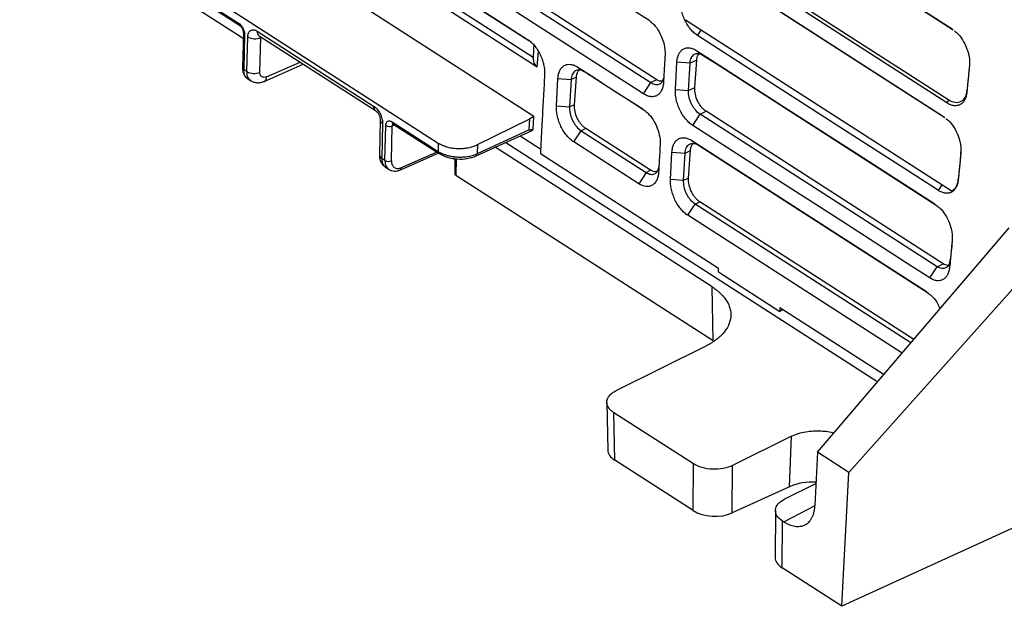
# Model space of a CAD drawing. Header units: millimetres. Extents: x -1111 to 1147, y -743 to 1146.
# Tile 66 of 203: x 691 to 797, y -743 to -680. Entities that reach past the tile are written whole.
import ezdxf

# ---------------------------------------------------------------- set-up
doc = ezdxf.new("R2010")
doc.units = ezdxf.units.MM

msp = doc.modelspace()

# ---------------------------------------------------------------- linework, layer by layer
at = {"color": 7, "linetype": 'Continuous', "lineweight": 25}
for p, q in [((715.262, -662.494), (745.78, -682.084)), ((715.964, -662.982), (745.942, -682.225)), ((765.145, -663.899), (791.688, -680.959)), ((765.43, -664.103), (791.779, -681.039)), ((715.887, -664.405), (746.403, -684.018)), ((759.004, -680.096), (734.433, -664.303)), ((716.29, -665.428), (746.825, -685.053)), ((715.061, -682.008), (690.896, -666.477)), ((759.778, -686.441), (734.731, -670.343)), ((746.481, -690.412), (716.007, -670.827)), ((734.085, -670.663), (759.132, -686.761)), ((758.338, -687.975), (733.29, -671.876)), ((791.125, -688.957), (764.704, -671.975)), ((791.324, -688.653), (764.903, -671.671)), ((764.615, -673.605), (790.759, -690.408)), ((764.761, -673.709), (790.905, -690.512)), ((709.609, -676.234), (736.145, -693.289)), ((709.588, -677.132), (714.558, -680.326)), ((709.692, -677.375), (714.661, -680.569)), ((762.867, -679.962), (791.682, -698.483)), ((715.075, -681.394), (714.985, -685.157)), ((715.201, -681.584), (715.111, -685.347)), ((715.46, -685.572), (715.55, -681.815)), ((716.575, -681.207), (729.157, -689.294)), ((716.782, -681.693), (729.364, -689.779)), ((716.858, -685.648), (716.948, -681.892)), ((746.482, -682.571), (746.403, -684.018)), ((746.848, -685.065), (746.963, -683.393)), ((764.083, -684.321), (763.356, -684.655)), ((763.876, -687.296), (764.083, -684.321)), ((764.086, -683.311), (764.787, -683.813)), ((715.46, -685.572), (715.111, -685.347)), ((717.337, -686.62), (721.546, -684.768)), ((751.227, -685.092), (751.929, -685.594)), ((761.773, -687.502), (761.934, -684.548)), ((763.356, -684.655), (761.934, -684.548)), ((763.195, -687.609), (763.356, -684.655)), ((715.505, -686.305), (715.889, -686.552)), ((748.915, -689.283), (749.076, -686.33)), ((749.076, -686.33), (750.497, -686.437)), ((750.497, -686.437), (750.336, -689.391)), ((751.072, -686.173), (750.497, -686.437)), ((750.864, -689.148), (751.072, -686.173)), ((759.778, -686.441), (759.132, -686.761)), ((758.338, -687.975), (759.132, -686.761)), ((761.773, -687.502), (763.195, -687.609)), ((763.195, -687.609), (763.876, -687.296)), ((793.271, -687.793), (793.293, -687.554)), ((748.915, -689.283), (750.336, -689.391)), ((750.864, -689.148), (750.336, -689.391)), ((791.125, -688.957), (791.324, -688.653)), ((740.381, -693.457), (746.043, -690.653)), ((745.977, -691.867), (746.043, -690.653)), ((746.481, -690.412), (746.043, -690.653)), ((746.386, -691.788), (746.481, -690.412)), ((763.645, -691.386), (764.439, -690.172)), ((764.439, -690.172), (765.085, -689.852)), ((790.707, -706.321), (765.085, -689.852)), ((790.759, -690.408), (790.905, -690.512)), ((729.87, -690.801), (729.78, -694.557)), ((730.122, -691.181), (730.032, -694.937)), ((730.381, -695.161), (730.471, -691.398)), ((731.08, -695.2), (731.17, -691.436)), ((731.154, -690.993), (736.124, -694.187)), ((731.258, -691.235), (736.228, -694.429)), ((752.076, -691.709), (751.581, -691.954)), ((759.098, -696.222), (752.076, -691.709)), ((740.233, -694.676), (746.282, -691.913)), ((745.977, -691.867), (740.357, -694.434)), ((744.986, -692.505), (746.63, -693.562)), ((750.787, -693.168), (751.581, -691.954)), ((751.581, -691.954), (758.602, -696.467)), ((736.145, -693.289), (736.124, -694.187)), ((740.381, -693.457), (740.357, -694.434)), ((765.753, -708.825), (742.283, -693.739)), ((746.63, -693.562), (747.199, -693.927)), ((757.808, -697.681), (750.787, -693.168)), ((763.556, -693.016), (788.9, -709.306)), ((763.556, -693.016), (764.257, -693.518)), ((764.257, -693.518), (789.126, -709.502)), ((730.381, -695.161), (730.032, -694.937)), ((732.046, -696.174), (736.14, -694.373)), ((737.93, -695.063), (737.714, -694.924)), ((737.931, -694.961), (737.914, -696.615)), ((747.173, -694.4), (766.444, -706.786)), ((761.243, -697.207), (761.404, -694.254)), ((761.404, -694.254), (762.826, -694.361)), ((762.665, -697.315), (762.826, -694.361)), ((762.826, -694.361), (763.401, -694.097)), ((763.193, -697.072), (763.401, -694.097)), ((792.625, -694.366), (792.636, -694.24)), ((730.432, -695.898), (730.816, -696.145)), ((765.866, -714.663), (738.04, -696.778)), ((758.602, -696.467), (757.808, -697.681)), ((758.602, -696.467), (759.098, -696.222)), ((763.193, -697.072), (762.665, -697.315)), ((762.665, -697.315), (761.243, -697.207)), ((792.342, -697.242), (792.349, -697.165)), ((763.115, -701.092), (763.909, -699.878)), ((763.909, -699.878), (764.405, -699.633)), ((787.234, -714.869), (763.909, -699.878)), ((787.545, -714.506), (764.405, -699.633)), ((786.283, -715.983), (763.115, -701.092)), ((777.138, -726.691), (797.846, -702.444)), ((801.832, -705.006), (780.515, -728.861)), ((789.267, -707.854), (790.061, -706.64)), ((790.061, -706.64), (790.707, -706.321)), ((791.413, -706.691), (791.487, -705.885)), ((766.421, -707.207), (766.444, -706.786)), ((766.421, -707.207), (773.055, -711.471)), ((765.866, -714.663), (765.753, -708.825)), ((773.078, -711.049), (773.055, -711.471)), ((773.42, -711.27), (773.055, -711.471)), ((773.078, -711.049), (784.324, -718.277)), ((755.369, -720.02), (765.085, -715.198)), ((754.363, -721.3), (754.463, -726.455)), ((763.72, -727.938), (755.119, -722.41)), ((755.218, -727.545), (755.119, -722.41)), ((774.315, -724.957), (767.955, -728.106)), ((774.1, -730.41), (774.315, -724.957)), ((777.138, -726.691), (776.828, -732.442)), ((780.515, -728.861), (777.138, -726.691)), ((763.678, -732.982), (755.218, -727.545)), ((763.678, -732.982), (763.72, -727.938)), ((767.912, -733.236), (767.955, -728.106)), ((779.765, -743.322), (780.515, -728.861)), ((773.594, -731.73), (776.956, -730.066)), ((774.1, -730.41), (767.912, -733.236)), ((772.584, -732.984), (772.542, -738.05)), ((773.297, -739.164), (773.339, -734.121)), ((773.482, -734.212), (773.339, -734.121)), ((798.454, -734.786), (779.765, -743.322)), ((779.765, -743.322), (773.297, -739.164))]:
    msp.add_line(p, q, dxfattribs=at)
at = {"color": 250, "linetype": 'Continuous', "lineweight": 25}
for p, q in [((764.175, -681.68), (764.579, -681.062)), ((717.584, -686.137), (721.213, -684.541)), ((721.546, -684.768), (721.567, -684.758)), ((731.17, -691.436), (731.407, -691.331)), ((743.435, -693.213), (783.653, -719.063)), ((732.169, -695.933), (735.967, -694.262)), ((738.059, -694.983), (738.04, -696.778)), ((790.196, -698.405), (790.601, -697.787)), ((773.482, -734.212), (776.803, -732.454))]:
    msp.add_line(p, q, dxfattribs=at)
at = {"color": 7, "linetype": 'Continuous', "lineweight": 25, "flags": 128}
for points in [[(790.196, -698.405), (788.271, -697.168), (780.571, -692.219), (772.373, -686.95), (764.175, -681.68)], [(764.086, -683.311), (765.946, -684.506), (773.385, -689.288), (781.607, -694.572), (789.829, -699.857)], [(764.787, -683.813), (766.666, -685.02), (774.18, -689.85), (782.355, -695.104), (790.055, -700.053)], [(751.227, -685.092), (753.087, -686.288), (754.947, -687.483), (758.249, -689.605)], [(758.474, -689.801), (757.09, -688.912), (755.23, -687.716), (751.929, -685.594)], [(790.061, -706.64), (788.117, -705.391), (780.34, -700.392), (772.39, -695.282), (764.439, -690.172)], [(789.267, -707.854), (787.342, -706.617), (779.642, -701.668), (771.643, -696.527), (763.645, -691.386)]]:
    msp.add_lwpolyline(points, dxfattribs=at)
at = {"color": 250, "linetype": 'Continuous', "lineweight": 25}
for centre, radius, start, end in [((714.82, -680.357), 0.264, 173.22617, 233.26141), ((715.305, -681.378), 0.23, 183.3902, 243.15399), ((717.087, -681.275), 0.517, 172.44732, 233.82474), ((715.215, -685.142), 0.231, 183.94399, 243.10426), ((717.074, -686.18), 0.512, 300.77942, 4.83931), ((729.668, -689.362), 0.516, 172.42416, 234.09865), ((730.33, -690.77), 0.461, 183.53735, 243.14081), ((731.41, -691.027), 0.258, 172.44732, 233.82474), ((730.241, -694.525), 0.462, 183.94399, 243.10426), ((736.387, -694.218), 0.265, 173.244, 233.03014), ((740.1, -694.455), 0.258, 301.0543, 4.55366), ((731.923, -695.959), 0.248, 299.65597, 5.98055)]:
    msp.add_arc(centre, radius, start, end, dxfattribs=at)
at = {"color": 7, "linetype": 'Continuous', "lineweight": 25}
for centre, radius, start, end in [((716.327, -680.428), 1.59, 240.74124, 292.9939), ((716.237, -684.185), 1.59, 240.74124, 292.9939), ((730.859, -690.704), 0.795, 240.74124, 292.9939), ((730.769, -694.468), 0.795, 240.74124, 292.9939), ((776.665, -736.582), 6.684, 87.42795, 112.56686)]:
    msp.add_arc(centre, radius, start, end, dxfattribs=at)
for centre, major_axis, ratio, start_param, end_param in [((746.084, -691.454), (-0.193, 0.462), 0.5883743, 3.1609206, 3.6844522), ((757.465, -726.521), (3.001, -0.118), 0.5445843, 3.1736416, 3.8883782), ((765.922, -731.957), (2.999, -0.117), 0.5452206, 3.888341, 5.4591373), ((775.541, -738.139), (2.999, -0.117), 0.5452206, 3.1582553, 3.888341)]:
    msp.add_ellipse(centre, major_axis=major_axis, ratio=ratio, start_param=start_param, end_param=end_param, dxfattribs=at)
for points, knots in [([(764.175, -681.68), (764.041, -681.595), (763.91, -681.493), (763.655, -681.26), (763.53, -681.127), (763.292, -680.839), (763.181, -680.685), (762.972, -680.355), (762.875, -680.179), (762.703, -679.82), (762.627, -679.636), (762.496, -679.259), (762.442, -679.07), (762.359, -678.695), (762.33, -678.508), (762.297, -678.142), (762.293, -677.966), (762.303, -677.796)], [0, 0, 0, 0, 0.125, 0.125, 0.25, 0.25, 0.375, 0.375, 0.5, 0.5, 0.625, 0.625, 0.75, 0.75, 0.875, 0.875, 1, 1, 1, 1]), ([(714.558, -680.326), (714.579, -680.341), (714.623, -680.37), (714.687, -680.424), (714.75, -680.484), (714.83, -680.574), (714.925, -680.7), (715.024, -680.869), (715.104, -681.049), (715.161, -681.233), (715.198, -681.416), (715.2, -681.528), (715.201, -681.584)], [0, 0, 0, 0, 0.0628188, 0.125063, 0.1873429, 0.2502675, 0.375023, 0.5002634, 0.6243233, 0.7501193, 0.8757285, 1, 1, 1, 1]), ([(714.661, -680.569), (714.716, -680.612), (714.826, -680.7), (714.965, -680.917), (715.06, -681.163), (715.07, -681.317), (715.075, -681.394)], [0, 0, 0, 0, 0.2472951, 0.4965809, 0.7474542, 1, 1, 1, 1]), ([(715.55, -681.815), (715.551, -681.783), (715.554, -681.718), (715.566, -681.627), (715.583, -681.541), (715.607, -681.46), (715.651, -681.349), (715.729, -681.222), (715.858, -681.112), (716.013, -681.053), (716.17, -681.049), (716.315, -681.08), (716.444, -681.13), (716.531, -681.181), (716.575, -681.207)], [0, 0, 0, 0, 0.0503316, 0.1002053, 0.1499319, 0.199825, 0.2501949, 0.3749868, 0.5000544, 0.6248873, 0.749914, 0.8334433, 0.9163209, 1, 1, 1, 1]), ([(759.019, -680.109), (759.164, -680.224), (759.535, -680.517), (760.044, -681.267), (760.463, -682.208), (760.656, -683.067), (760.654, -683.543), (760.654, -683.725)], [0, 0, 0, 0, 0.1516191, 0.3886904, 0.6232685, 0.8560323, 1, 1, 1, 1]), ([(745.78, -682.084), (745.91, -682.167), (746.038, -682.266), (746.288, -682.491), (746.411, -682.619), (746.644, -682.898), (746.754, -683.047), (746.96, -683.366), (747.057, -683.537), (747.229, -683.885), (747.305, -684.064), (747.436, -684.431), (747.491, -684.617), (747.617, -685.167), (747.653, -685.531), (747.635, -685.864)], [0, 0, 0, 0, 0.125, 0.125, 0.25, 0.25, 0.375, 0.375, 0.5, 0.5, 0.625, 0.625, 0.75, 0.75, 1, 1, 1, 1]), ([(791.935, -681.174), (792.078, -681.287), (792.446, -681.579), (792.953, -682.327), (793.372, -683.268), (793.579, -684.179), (793.562, -684.693), (793.554, -684.917)], [0, 0, 0, 0, 0.1443389, 0.3735533, 0.6004848, 0.8258419, 1, 1, 1, 1]), ([(761.934, -684.548), (761.943, -684.38), (761.966, -684.223), (762.035, -683.931), (762.083, -683.795), (762.202, -683.553), (762.272, -683.448), (762.434, -683.267), (762.526, -683.191), (762.725, -683.078), (762.832, -683.039), (763.062, -682.996), (763.183, -682.993), (763.431, -683.023), (763.56, -683.056), (763.822, -683.158), (763.953, -683.226), (764.086, -683.311)], [0, 0, 0, 0, 0.125, 0.125, 0.25, 0.25, 0.375, 0.375, 0.5, 0.5, 0.625, 0.625, 0.75, 0.75, 0.875, 0.875, 1, 1, 1, 1]), ([(746.403, -684.018), (746.402, -684.059), (746.399, -684.14), (746.404, -684.255), (746.416, -684.366), (746.435, -684.471), (746.476, -684.624), (746.558, -684.808), (746.677, -684.947), (746.779, -685.025), (746.825, -685.052), (746.848, -685.065)], [0, 0, 0, 0, 0.0825894, 0.164557, 0.246336, 0.3283625, 0.4110689, 0.6273075, 0.8439126, 0.9221757, 1, 1, 1, 1]), ([(760.654, -683.725), (760.632, -684.126), (760.61, -684.528), (760.588, -684.929), (760.572, -685.22), (760.556, -685.512), (760.54, -685.804), (760.524, -686.095), (760.508, -686.387), (760.492, -686.679)], [0, 0, 0, 0, 0.0014272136, 0.0014272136, 0.0014272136, 0.0024646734, 0.0024646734, 0.0024646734, 0.0035021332, 0.0035021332, 0.0035021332, 0.0035021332]), ([(763.356, -684.655), (763.371, -684.429), (763.421, -684.229), (763.538, -683.985), (763.586, -683.912), (763.693, -683.79), (763.752, -683.74), (763.883, -683.662), (763.955, -683.635), (764.106, -683.605), (764.185, -683.602), (764.434, -683.631), (764.611, -683.699), (764.787, -683.813)], [0, 0, 0, 0, 0.25, 0.25, 0.375, 0.375, 0.5, 0.5, 0.625, 0.625, 0.75, 0.75, 1, 1, 1, 1]), ([(764.083, -684.321), (764.106, -684.132), (764.141, -683.848), (764.278, -683.68), (764.325, -683.624)], [0, 0, 0, 0, 0.6645199, 1, 1, 1, 1]), ([(714.985, -685.158), (714.989, -685.278), (714.998, -685.522), (715.106, -685.847), (715.276, -686.126), (715.439, -686.252), (715.52, -686.315)], [0, 0, 0, 0, 0.2433881, 0.4927243, 0.7456433, 1, 1, 1, 1]), ([(715.525, -686.306), (715.485, -686.281), (715.321, -686.18), (715.144, -685.868), (715.121, -685.512), (715.111, -685.347)], [0, 0, 0, 0, 0.1476173, 0.6060914, 1, 1, 1, 1]), ([(749.076, -686.33), (749.085, -686.162), (749.107, -686.005), (749.177, -685.713), (749.225, -685.577), (749.343, -685.335), (749.413, -685.229), (749.575, -685.048), (749.668, -684.973), (749.866, -684.86), (749.973, -684.82), (750.204, -684.778), (750.324, -684.775), (750.572, -684.805), (750.702, -684.838), (750.964, -684.939), (751.095, -685.007), (751.227, -685.092)], [0, 0, 0, 0, 0.125, 0.125, 0.25, 0.25, 0.375, 0.375, 0.5, 0.5, 0.625, 0.625, 0.75, 0.75, 0.875, 0.875, 1, 1, 1, 1]), ([(751.929, -685.594), (751.752, -685.481), (751.574, -685.412), (751.246, -685.375), (751.091, -685.405), (750.895, -685.521), (750.835, -685.571), (750.727, -685.694), (750.681, -685.765), (750.563, -686.008), (750.513, -686.211), (750.497, -686.437)], [0, 0, 0, 0, 0.25, 0.25, 0.5, 0.5, 0.625, 0.625, 0.75, 0.75, 1, 1, 1, 1]), ([(793.554, -684.917), (793.516, -685.308), (793.477, -685.699), (793.439, -686.089), (793.411, -686.373), (793.383, -686.657), (793.355, -686.941), (793.327, -687.225), (793.299, -687.509), (793.271, -687.793)], [0, 0, 0, 0, 0.001428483, 0.001428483, 0.001428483, 0.0024677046, 0.0024677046, 0.0024677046, 0.0035069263, 0.0035069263, 0.0035069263, 0.0035069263]), ([(793.554, -684.9), (793.524, -685.201), (793.466, -685.794), (793.379, -686.679), (793.322, -687.262), (793.293, -687.554)], [0, 0, 0, 0, 0.3401523, 0.6700761, 1, 1, 1, 1]), ([(717.584, -686.137), (717.388, -686.224), (717.196, -686.221), (716.928, -686.041), (716.853, -685.863), (716.858, -685.648)], [0, 0, 0, 0, 0.5, 0.5, 1, 1, 1, 1]), ([(747.635, -685.864), (747.592, -686.66), (747.549, -687.456), (747.506, -688.252), (747.462, -689.048), (747.419, -689.844), (747.376, -690.64), (747.343, -691.267), (747.309, -691.893), (747.275, -692.52), (747.241, -693.146), (747.207, -693.773), (747.173, -694.4)], [0, 0, 0, 0, 0.002830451, 0.002830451, 0.002830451, 0.005660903, 0.005660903, 0.005660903, 0.007888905, 0.007888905, 0.007888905, 0.010116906, 0.010116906, 0.010116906, 0.010116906]), ([(751.072, -686.173), (751.097, -685.985), (751.137, -685.673), (751.293, -685.489), (751.355, -685.416)], [0, 0, 0, 0, 0.5998608, 1, 1, 1, 1]), ([(759.132, -686.761), (759.297, -686.845), (759.614, -687.005), (760.03, -686.946), (760.355, -686.701), (760.463, -686.387), (760.517, -686.231)], [0, 0, 0, 0, 0.2669152, 0.5118414, 0.7566474, 1, 1, 1, 1]), ([(760.348, -686.618), (760.256, -686.617), (760.073, -686.615), (759.877, -686.499), (759.778, -686.441)], [0, 0, 0, 0, 0.497208, 1, 1, 1, 1]), ([(715.878, -686.544), (715.985, -686.602), (716.2, -686.718), (716.576, -686.778), (716.965, -686.755), (717.214, -686.665), (717.336, -686.62)], [0, 0, 0, 0, 0.2549517, 0.5090081, 0.7586643, 1, 1, 1, 1]), ([(760.492, -686.679), (760.483, -686.849), (760.461, -687.008), (760.393, -687.304), (760.346, -687.443), (760.229, -687.692), (760.159, -687.801), (759.999, -687.989), (759.907, -688.068), (759.709, -688.189), (759.602, -688.231), (759.372, -688.28), (759.25, -688.286), (758.875, -688.248), (758.605, -688.147), (758.338, -687.975)], [0, 0, 0, 0, 0.125, 0.125, 0.25, 0.25, 0.375, 0.375, 0.5, 0.5, 0.625, 0.625, 0.75, 0.75, 1, 1, 1, 1]), ([(763.645, -691.386), (763.511, -691.3), (763.381, -691.199), (763.126, -690.966), (763, -690.833), (762.763, -690.545), (762.651, -690.39), (762.442, -690.06), (762.345, -689.884), (762.173, -689.526), (762.097, -689.342), (761.966, -688.965), (761.912, -688.775), (761.83, -688.401), (761.8, -688.213), (761.767, -687.848), (761.764, -687.672), (761.773, -687.502)], [0, 0, 0, 0, 0.125, 0.125, 0.25, 0.25, 0.375, 0.375, 0.5, 0.5, 0.625, 0.625, 0.75, 0.75, 0.875, 0.875, 1, 1, 1, 1]), ([(765.085, -689.852), (764.997, -689.796), (764.912, -689.73), (764.745, -689.577), (764.663, -689.49), (764.508, -689.301), (764.435, -689.2), (764.3, -688.984), (764.236, -688.868), (764.069, -688.514), (763.983, -688.261), (763.879, -687.767), (763.86, -687.521), (763.876, -687.296)], [0, 0, 0, 0, 0.125, 0.125, 0.25, 0.25, 0.375, 0.375, 0.5, 0.5, 0.75, 0.75, 1, 1, 1, 1]), ([(764.439, -690.172), (764.262, -690.059), (764.092, -689.905), (763.853, -689.62), (763.778, -689.519), (763.639, -689.303), (763.573, -689.187), (763.457, -688.95), (763.406, -688.829), (763.319, -688.581), (763.282, -688.454), (763.2, -688.082), (763.179, -687.835), (763.195, -687.609)], [0, 0, 0, 0, 0.25, 0.25, 0.375, 0.375, 0.5, 0.5, 0.625, 0.625, 0.75, 0.75, 1, 1, 1, 1]), ([(793.271, -687.793), (793.256, -687.953), (793.228, -688.102), (793.151, -688.378), (793.1, -688.507), (792.978, -688.736), (792.907, -688.837), (792.746, -689.008), (792.654, -689.079), (792.457, -689.187), (792.352, -689.224), (792.128, -689.264), (792.009, -689.267), (791.765, -689.237), (791.641, -689.205), (791.385, -689.107), (791.255, -689.04), (791.125, -688.957)], [0, 0, 0, 0, 0.125, 0.125, 0.25, 0.25, 0.375, 0.375, 0.5, 0.5, 0.625, 0.625, 0.75, 0.75, 0.875, 0.875, 1, 1, 1, 1]), ([(793.293, -687.554), (793.264, -687.847), (793.19, -688.108), (792.964, -688.534), (792.812, -688.698), (792.451, -688.902), (792.241, -688.942), (791.794, -688.893), (791.558, -688.803), (791.324, -688.653)], [0, 0, 0, 0, 0.25, 0.25, 0.5, 0.5, 0.75, 0.75, 1, 1, 1, 1]), ([(729.157, -689.294), (729.183, -689.311), (729.235, -689.346), (729.312, -689.408), (729.388, -689.476), (729.463, -689.551), (729.571, -689.673), (729.708, -689.855), (729.856, -690.109), (729.976, -690.379), (730.054, -690.625), (730.098, -690.837), (730.121, -691.014), (730.121, -691.125), (730.122, -691.181)], [0, 0, 0, 0, 0.0503316, 0.1002053, 0.1499319, 0.199825, 0.2501949, 0.3749868, 0.5000544, 0.6248873, 0.749914, 0.8334433, 0.9163209, 1, 1, 1, 1]), ([(750.787, -693.168), (750.653, -693.082), (750.522, -692.98), (750.267, -692.748), (750.142, -692.615), (749.904, -692.327), (749.793, -692.172), (749.584, -691.842), (749.487, -691.666), (749.315, -691.308), (749.239, -691.124), (749.108, -690.746), (749.054, -690.557), (748.972, -690.182), (748.942, -689.995), (748.909, -689.63), (748.905, -689.453), (748.915, -689.283)], [0, 0, 0, 0, 0.125, 0.125, 0.25, 0.25, 0.375, 0.375, 0.5, 0.5, 0.625, 0.625, 0.75, 0.75, 0.875, 0.875, 1, 1, 1, 1]), ([(750.336, -689.391), (750.32, -689.617), (750.342, -689.863), (750.424, -690.235), (750.46, -690.362), (750.547, -690.61), (750.598, -690.731), (750.714, -690.968), (750.78, -691.083), (750.919, -691.299), (750.994, -691.401), (751.233, -691.686), (751.404, -691.84), (751.581, -691.954)], [0, 0, 0, 0, 0.25, 0.25, 0.375, 0.375, 0.5, 0.5, 0.625, 0.625, 0.75, 0.75, 1, 1, 1, 1]), ([(752.076, -691.709), (751.988, -691.652), (751.903, -691.586), (751.736, -691.433), (751.653, -691.346), (751.498, -691.157), (751.425, -691.055), (751.289, -690.839), (751.226, -690.723), (751.058, -690.368), (750.973, -690.115), (750.868, -689.619), (750.849, -689.373), (750.864, -689.148)], [0, 0, 0, 0, 0.125, 0.125, 0.25, 0.25, 0.375, 0.375, 0.5, 0.5, 0.75, 0.75, 1, 1, 1, 1]), ([(729.364, -689.779), (729.431, -689.832), (729.564, -689.938), (729.734, -690.206), (729.852, -690.512), (729.864, -690.704), (729.87, -690.801)], [0, 0, 0, 0, 0.2455869, 0.4943165, 0.7458857, 1, 1, 1, 1]), ([(758.49, -689.815), (758.634, -689.929), (759.005, -690.223), (759.514, -690.973), (759.933, -691.914), (760.127, -692.773), (760.125, -693.249), (760.124, -693.431)], [0, 0, 0, 0, 0.1515658, 0.3885715, 0.6232253, 0.8560498, 1, 1, 1, 1]), ([(791.006, -690.623), (791.148, -690.736), (791.517, -691.028), (792.024, -691.776), (792.443, -692.717), (792.65, -693.628), (792.632, -694.142), (792.625, -694.366)], [0, 0, 0, 0, 0.1443284, 0.3735387, 0.6004783, 0.8258229, 1, 1, 1, 1]), ([(730.471, -691.398), (730.472, -691.371), (730.475, -691.317), (730.486, -691.243), (730.504, -691.174), (730.536, -691.09), (730.59, -691.002), (730.676, -690.929), (730.78, -690.89), (730.897, -690.888), (731.024, -690.918), (731.111, -690.968), (731.154, -690.993)], [0, 0, 0, 0, 0.0628188, 0.125063, 0.1873429, 0.2502675, 0.375023, 0.5002634, 0.6243233, 0.7501193, 0.8757285, 1, 1, 1, 1]), ([(731.29, -691.202), (731.284, -691.203), (731.241, -691.209), (731.204, -691.27), (731.175, -691.354), (731.171, -691.409), (731.17, -691.436)], [0, 0, 0, 0, 0.0787117, 0.525779, 0.7597438, 1, 1, 1, 1]), ([(745.977, -691.867), (745.998, -691.867), (746.043, -691.865), (746.116, -691.855), (746.198, -691.839), (746.289, -691.817), (746.353, -691.798), (746.386, -691.788)], [0, 0, 0, 0, 0.1631836, 0.344309, 0.5439057, 0.762369, 1, 1, 1, 1]), ([(761.404, -694.254), (761.414, -694.086), (761.436, -693.929), (761.505, -693.637), (761.553, -693.501), (761.672, -693.259), (761.742, -693.153), (761.904, -692.972), (761.996, -692.897), (762.195, -692.784), (762.302, -692.744), (762.532, -692.702), (762.653, -692.699), (762.901, -692.729), (763.03, -692.762), (763.292, -692.863), (763.424, -692.931), (763.556, -693.016)], [0, 0, 0, 0, 0.125, 0.125, 0.25, 0.25, 0.375, 0.375, 0.5, 0.5, 0.625, 0.625, 0.75, 0.75, 0.875, 0.875, 1, 1, 1, 1]), ([(736.145, -693.289), (736.182, -693.312), (736.256, -693.358), (736.375, -693.423), (736.499, -693.484), (736.628, -693.54), (736.763, -693.593), (736.903, -693.642), (737.178, -693.726), (737.608, -693.822), (738.173, -693.876), (738.706, -693.872), (739.136, -693.828), (739.494, -693.763), (739.761, -693.695), (739.993, -693.621), (740.195, -693.544), (740.319, -693.486), (740.381, -693.457)], [0, 0, 0, 0, 0.0350126, 0.069769, 0.1043727, 0.1389286, 0.1735419, 0.2083175, 0.2433588, 0.3716006, 0.4999587, 0.6048703, 0.7098982, 0.7773592, 0.8449334, 0.8966542, 0.9482288, 1, 1, 1, 1]), ([(760.124, -693.431), (760.102, -693.832), (760.08, -694.233), (760.058, -694.634), (760.042, -694.926), (760.026, -695.218), (760.011, -695.509), (759.995, -695.801), (759.979, -696.093), (759.963, -696.384)], [0, 0, 0, 0, 0.0014272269, 0.0014272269, 0.0014272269, 0.0024646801, 0.0024646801, 0.0024646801, 0.0035021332, 0.0035021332, 0.0035021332, 0.0035021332]), ([(762.826, -694.361), (762.842, -694.135), (762.891, -693.934), (763.009, -693.691), (763.056, -693.618), (763.163, -693.496), (763.222, -693.446), (763.354, -693.368), (763.426, -693.341), (763.576, -693.311), (763.655, -693.308), (763.904, -693.336), (764.081, -693.405), (764.257, -693.518)], [0, 0, 0, 0, 0.25, 0.25, 0.375, 0.375, 0.5, 0.5, 0.625, 0.625, 0.75, 0.75, 1, 1, 1, 1]), ([(763.401, -694.097), (763.425, -693.91), (763.467, -693.591), (763.626, -693.405), (763.691, -693.328)], [0, 0, 0, 0, 0.5885464, 1, 1, 1, 1]), ([(729.78, -694.558), (729.786, -694.691), (729.797, -694.964), (729.932, -695.343), (730.143, -695.676), (730.343, -695.829), (730.443, -695.905)], [0, 0, 0, 0, 0.239658, 0.4890075, 0.74379, 1, 1, 1, 1]), ([(736.124, -694.187), (736.163, -694.211), (736.241, -694.259), (736.367, -694.328), (736.501, -694.393), (736.642, -694.455), (736.791, -694.512), (736.947, -694.565), (737.109, -694.614), (737.277, -694.657), (737.451, -694.696), (737.63, -694.728), (737.812, -694.755), (737.999, -694.776), (738.187, -694.79), (738.382, -694.798), (738.588, -694.799), (738.811, -694.792), (739.05, -694.773), (739.303, -694.741), (739.565, -694.694), (739.833, -694.628), (740.104, -694.543), (740.271, -694.471), (740.357, -694.434)], [0, 0, 0, 0, 0.0365339, 0.0733895, 0.110567, 0.1480662, 0.1858873, 0.2240302, 0.262495, 0.3012817, 0.3403903, 0.3798209, 0.4195734, 0.4596479, 0.5000444, 0.5398533, 0.5835988, 0.6312804, 0.6828976, 0.7384499, 0.7979369, 0.861358, 0.9287126, 1, 1, 1, 1]), ([(736.228, -694.429), (736.508, -694.574), (737.067, -694.864), (738.182, -695.041), (739.317, -695.001), (739.928, -694.784), (740.233, -694.676)], [0, 0, 0, 0, 0.2504761, 0.5006206, 0.7504564, 1, 1, 1, 1]), ([(792.625, -694.366), (792.587, -694.757), (792.548, -695.147), (792.51, -695.538), (792.482, -695.822), (792.454, -696.106), (792.426, -696.39), (792.398, -696.674), (792.37, -696.958), (792.342, -697.242)], [0, 0, 0, 0, 0.0014284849, 0.0014284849, 0.0014284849, 0.0024677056, 0.0024677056, 0.0024677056, 0.0035069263, 0.0035069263, 0.0035069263, 0.0035069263]), ([(792.636, -694.24), (792.598, -694.631), (792.56, -695.023), (792.521, -695.414), (792.493, -695.706), (792.464, -695.998), (792.435, -696.29), (792.407, -696.581), (792.378, -696.873), (792.349, -697.165)], [0.0000350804, 0.0000350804, 0.0000350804, 0.0000350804, 0.0014427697, 0.0014427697, 0.0014427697, 0.0024929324, 0.0024929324, 0.0024929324, 0.0035430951, 0.0035430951, 0.0035430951, 0.0035430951]), ([(731.08, -695.2), (731.08, -695.232), (731.079, -695.296), (731.088, -695.387), (731.102, -695.474), (731.124, -695.557), (731.166, -695.672), (731.245, -695.807), (731.38, -695.932), (731.547, -696.01), (731.718, -696.035), (731.878, -696.023), (732.022, -695.992), (732.12, -695.953), (732.169, -695.933)], [0, 0, 0, 0, 0.050322, 0.1001973, 0.14993, 0.1998267, 0.2501911, 0.3749626, 0.5000505, 0.624915, 0.7499067, 0.8334716, 0.9163632, 1, 1, 1, 1]), ([(758.602, -696.467), (758.767, -696.55), (759.084, -696.711), (759.501, -696.652), (759.825, -696.406), (759.933, -696.093), (759.987, -695.937)], [0, 0, 0, 0, 0.2669183, 0.5118462, 0.7566564, 1, 1, 1, 1]), ([(730.801, -696.135), (730.89, -696.183), (731.067, -696.277), (731.383, -696.322), (731.715, -696.297), (731.936, -696.215), (732.045, -696.175)], [0, 0, 0, 0, 0.2537343, 0.5062905, 0.7557772, 1, 1, 1, 1]), ([(737.921, -696.592), (737.919, -696.603), (737.914, -696.622), (737.926, -696.654), (737.952, -696.709), (738.004, -696.75), (738.04, -696.778)], [0, 0, 0, 0, 0.15450361, 0.28782664, 0.49478853, 1, 1, 1, 1]), ([(759.963, -696.384), (759.953, -696.554), (759.931, -696.713), (759.863, -697.01), (759.816, -697.149), (759.699, -697.398), (759.629, -697.507), (759.469, -697.695), (759.377, -697.774), (759.179, -697.894), (759.072, -697.937), (758.842, -697.986), (758.72, -697.992), (758.345, -697.954), (758.076, -697.853), (757.808, -697.681)], [0, 0, 0, 0, 0.125, 0.125, 0.25, 0.25, 0.375, 0.375, 0.5, 0.5, 0.625, 0.625, 0.75, 0.75, 1, 1, 1, 1]), ([(759.75, -696.408), (759.632, -696.408), (759.421, -696.408), (759.196, -696.278), (759.098, -696.222)], [0, 0, 0, 0, 0.5612411, 1, 1, 1, 1]), ([(764.405, -699.633), (764.317, -699.576), (764.231, -699.51), (764.064, -699.357), (763.982, -699.27), (763.827, -699.081), (763.754, -698.979), (763.618, -698.762), (763.555, -698.647), (763.387, -698.292), (763.301, -698.039), (763.197, -697.543), (763.177, -697.297), (763.193, -697.072)], [0, 0, 0, 0, 0.125, 0.125, 0.25, 0.25, 0.375, 0.375, 0.5, 0.5, 0.75, 0.75, 1, 1, 1, 1]), ([(763.115, -701.092), (762.981, -701.006), (762.851, -700.904), (762.596, -700.672), (762.47, -700.539), (762.233, -700.25), (762.122, -700.096), (761.913, -699.766), (761.815, -699.59), (761.643, -699.232), (761.567, -699.048), (761.436, -698.67), (761.383, -698.481), (761.3, -698.106), (761.271, -697.919), (761.238, -697.554), (761.234, -697.377), (761.243, -697.207)], [0, 0, 0, 0, 0.125, 0.125, 0.25, 0.25, 0.375, 0.375, 0.5, 0.5, 0.625, 0.625, 0.75, 0.75, 0.875, 0.875, 1, 1, 1, 1]), ([(763.909, -699.878), (763.733, -699.765), (763.559, -699.608), (763.323, -699.326), (763.247, -699.223), (763.108, -699.006), (763.044, -698.893), (762.928, -698.657), (762.876, -698.533), (762.789, -698.287), (762.753, -698.163), (762.67, -697.787), (762.649, -697.54), (762.665, -697.315)], [0, 0, 0, 0, 0.25, 0.25, 0.375, 0.375, 0.5, 0.5, 0.625, 0.625, 0.75, 0.75, 1, 1, 1, 1]), ([(792.342, -697.242), (792.326, -697.402), (792.299, -697.551), (792.222, -697.827), (792.171, -697.956), (792.049, -698.185), (791.978, -698.285), (791.816, -698.456), (791.725, -698.528), (791.528, -698.636), (791.423, -698.673), (791.199, -698.713), (791.079, -698.716), (790.836, -698.686), (790.711, -698.654), (790.456, -698.555), (790.326, -698.489), (790.196, -698.405)], [0, 0, 0, 0, 0.125, 0.125, 0.25, 0.25, 0.375, 0.375, 0.5, 0.5, 0.625, 0.625, 0.75, 0.75, 0.875, 0.875, 1, 1, 1, 1]), ([(792.349, -697.165), (792.319, -697.469), (792.245, -697.741), (792.018, -698.191), (791.866, -698.367), (791.682, -698.483)], [0, 0, 0, 0, 0.5, 0.5, 1, 1, 1, 1]), ([(790.077, -700.072), (790.219, -700.185), (790.588, -700.477), (791.095, -701.225), (791.514, -702.166), (791.72, -703.077), (791.703, -703.591), (791.696, -703.815)], [0, 0, 0, 0, 0.144317, 0.3735098, 0.6004698, 0.8258172, 1, 1, 1, 1]), ([(791.696, -703.815), (791.657, -704.206), (791.619, -704.596), (791.581, -704.987), (791.553, -705.271), (791.525, -705.555), (791.497, -705.839), (791.469, -706.123), (791.441, -706.407), (791.413, -706.691)], [0, 0, 0, 0, 0.0014284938, 0.0014284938, 0.0014284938, 0.00246771, 0.00246771, 0.00246771, 0.0035069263, 0.0035069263, 0.0035069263, 0.0035069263]), ([(791.695, -703.766), (791.681, -703.908), (791.64, -704.333), (791.57, -705.039), (791.515, -705.603), (791.487, -705.885)], [0, 0, 0, 0, 0.2012856, 0.6006428, 1, 1, 1, 1]), ([(791.487, -705.885), (791.463, -706.098), (791.407, -706.285), (791.285, -706.509), (791.237, -706.576), (791.128, -706.687), (791.069, -706.732), (790.94, -706.801), (790.869, -706.825), (790.721, -706.849), (790.645, -706.85), (790.404, -706.818), (790.232, -706.75), (790.061, -706.64)], [0, 0, 0, 0, 0.25, 0.25, 0.375, 0.375, 0.5, 0.5, 0.625, 0.625, 0.75, 0.75, 1, 1, 1, 1]), ([(791.265, -706.502), (791.155, -706.493), (790.973, -706.479), (790.782, -706.365), (790.707, -706.321)], [0, 0, 0, 0, 0.6065736, 1, 1, 1, 1]), ([(791.413, -706.691), (791.397, -706.851), (791.37, -707), (791.292, -707.276), (791.242, -707.405), (791.119, -707.634), (791.048, -707.734), (790.887, -707.905), (790.796, -707.977), (790.599, -708.085), (790.494, -708.122), (790.27, -708.162), (790.15, -708.165), (789.907, -708.135), (789.782, -708.103), (789.526, -708.004), (789.396, -707.937), (789.267, -707.854)], [0, 0, 0, 0, 0.125, 0.125, 0.25, 0.25, 0.375, 0.375, 0.5, 0.5, 0.625, 0.625, 0.75, 0.75, 0.875, 0.875, 1, 1, 1, 1]), ([(765.753, -708.825), (765.812, -708.863), (765.93, -708.94), (766.098, -709.06), (766.259, -709.183), (766.412, -709.308), (766.558, -709.437), (766.794, -709.66), (767.088, -709.987), (767.389, -710.431), (767.608, -710.892), (767.783, -711.517), (767.784, -712.301), (767.506, -713.051), (767.141, -713.607), (766.813, -713.987), (766.432, -714.341), (766.061, -714.624), (765.714, -714.852), (765.411, -715.031), (765.194, -715.142), (765.085, -715.198)], [0, 0, 0, 0, 0.0214752, 0.0429041, 0.0643111, 0.0857203, 0.1071561, 0.1286428, 0.1950757, 0.2615478, 0.3287591, 0.3960071, 0.5288866, 0.6576124, 0.7188178, 0.7800618, 0.8372506, 0.8944795, 0.929662, 0.9647996, 1, 1, 1, 1]), ([(789.147, -709.521), (789.289, -709.634), (789.656, -709.927), (790.095, -710.539), (790.296, -711.03), (790.366, -711.202)], [0, 0, 0, 0, 0.2901665, 0.7509234, 1, 1, 1, 1]), ([(755.119, -722.41), (755.08, -722.384), (755.003, -722.333), (754.899, -722.253), (754.806, -722.172), (754.724, -722.09), (754.651, -722.009), (754.588, -721.928), (754.534, -721.849), (754.489, -721.77), (754.452, -721.693), (754.422, -721.618), (754.399, -721.545), (754.382, -721.474), (754.37, -721.406), (754.364, -721.34), (754.362, -721.277), (754.364, -721.217), (754.37, -721.16), (754.386, -721.06), (754.425, -720.92), (754.512, -720.743), (754.63, -720.575), (754.778, -720.417), (754.952, -720.271), (755.147, -720.137), (755.296, -720.059), (755.369, -720.02)], [0, 0, 0, 0, 0.0382061, 0.0753748, 0.1115061, 0.1466001, 0.1806567, 0.2136759, 0.2456576, 0.2766019, 0.3065087, 0.3353781, 0.36321, 0.3900044, 0.4157613, 0.4404808, 0.4641627, 0.4868072, 0.5084142, 0.5289837, 0.5990695, 0.6682216, 0.7364406, 0.8037272, 0.8700821, 0.9355061, 1, 1, 1, 1]), ([(774.315, -724.957), (774.556, -724.852), (775.033, -724.645), (776.113, -724.394), (777.44, -724.345), (778.53, -724.44), (778.922, -724.601), (778.923, -724.601)], [0, 0, 0, 0, 0.1864929, 0.3687529, 0.7051647, 0.9995272, 1, 1, 1, 1]), ([(767.955, -728.106), (767.661, -728.251), (767.316, -728.364), (766.573, -728.504), (766.177, -728.533), (765.393, -728.502), (765.006, -728.442), (764.299, -728.244), (763.981, -728.106), (763.72, -727.938)], [0, 0, 0, 0, 0.25, 0.25, 0.5, 0.5, 0.75, 0.75, 1, 1, 1, 1]), ([(773.339, -734.121), (773.079, -733.953), (772.877, -733.757), (772.62, -733.336), (772.566, -733.112), (772.613, -732.67), (772.715, -732.451), (773.058, -732.054), (773.3, -731.876), (773.594, -731.73)], [0, 0, 0, 0, 0.25, 0.25, 0.5, 0.5, 0.75, 0.75, 1, 1, 1, 1]), ([(776.828, -732.442), (776.824, -732.503), (776.816, -732.624), (776.796, -732.799), (776.769, -732.968), (776.735, -733.13), (776.695, -733.287), (776.648, -733.436), (776.594, -733.58), (776.512, -733.767), (776.389, -733.986), (776.211, -734.215), (776.007, -734.407), (775.777, -734.556), (775.524, -734.662), (775.253, -734.722), (774.968, -734.738), (774.676, -734.71), (774.381, -734.642), (774.085, -734.537), (773.785, -734.398), (773.583, -734.274), (773.482, -734.212)], [0, 0, 0, 0, 0.0302994, 0.0604119, 0.0904001, 0.1203271, 0.1502565, 0.180252, 0.2103767, 0.2406929, 0.304836, 0.3690493, 0.4344613, 0.4999454, 0.5653645, 0.6308556, 0.6950182, 0.7592508, 0.8196774, 0.8796066, 0.9395453, 1, 1, 1, 1])]:
    msp.add_open_spline(points, degree=3, knots=knots, dxfattribs=at)
at = {"color": 250, "linetype": 'Continuous', "lineweight": 25}
for points, knots in [([(715.888, -686.539), (715.845, -686.513), (715.676, -686.409), (715.494, -686.093), (715.471, -685.736), (715.46, -685.572)], [0, 0, 0, 0, 0.1518691, 0.6080541, 1, 1, 1, 1]), ([(730.032, -694.937), (730.042, -695.102), (730.065, -695.458), (730.243, -695.77), (730.408, -695.872), (730.448, -695.897)], [0, 0, 0, 0, 0.3939117, 0.8523846, 1, 1, 1, 1]), ([(730.381, -695.161), (730.391, -695.326), (730.415, -695.683), (730.6, -696.001), (730.773, -696.107), (730.818, -696.135)], [0, 0, 0, 0, 0.3884061, 0.840476, 1, 1, 1, 1])]:
    msp.add_open_spline(points, degree=3, knots=knots, dxfattribs=at)

doc.saveas('drawing.dxf')
